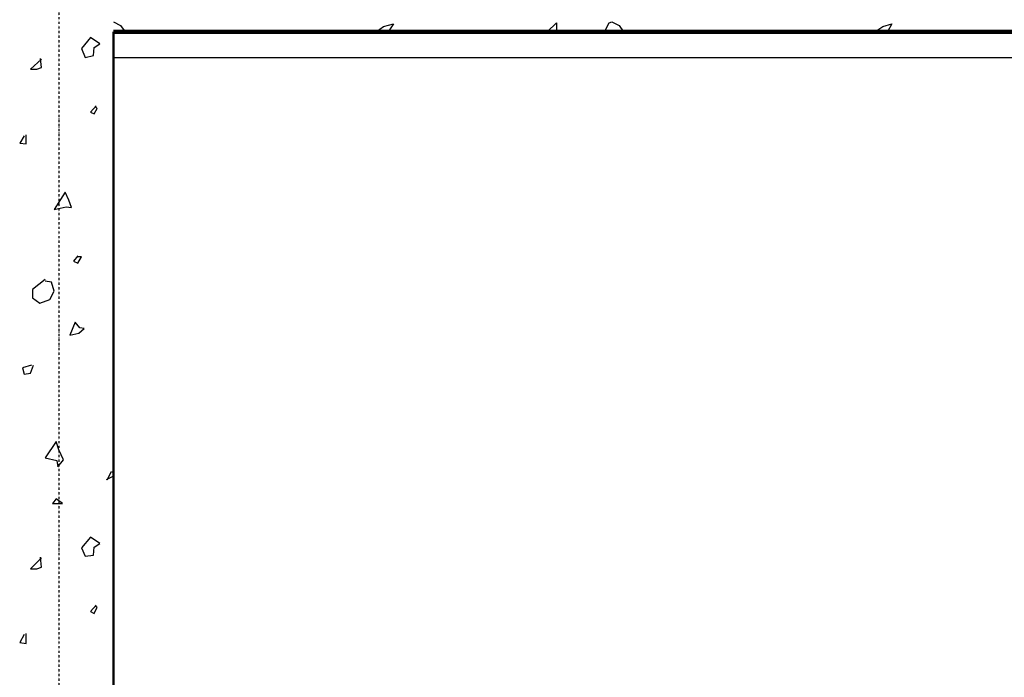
# Model space of a CAD drawing. Header units: millimetres. Extents: x 361 to 67326, y 666 to 56869.
# Tile 13 of 129: x 23551 to 26258, y 14843 to 16650. Entities that reach past the tile are written whole.
import ezdxf

# ---------------------------------------------------------------- set-up
doc = ezdxf.new("R2010")
doc.units = ezdxf.units.MM
doc.linetypes.add('DASHDOT', pattern=[25.4, 12.7, -6.35, 0, -6.35])
doc.layers.add('stramien', color=1, linetype='DASHDOT')
doc.layers.add('vanarris', color=253, linetype='Continuous')

# ---------------------------------------------------------------- blocks, each defined once
blk = doc.blocks.new('*U72')
at = {"layer": 'stramien', "color": 1, "ltscale": 0.5}
blk.add_lwpolyline([(0, 21501.2), (0, -25501.2)], dxfattribs=at)
blk = doc.blocks.new('*U71')
at = {"layer": 'stramien', "color": 0, "linetype": 'ByBlock', "lineweight": -2, "transparency": 16777216}
blk.add_blockref('*U72', (14400, 0), dxfattribs=at)

msp = doc.modelspace()

# ---------------------------------------------------------------- linework, layer by layer
at = {"layer": 'vanarris', "lineweight": 25}
for p, q in [((23808.9, 16643.7), (23828.9, 16633.7)), ((25171.4, 16641.2), (25178.9, 16643.7)), ((25178.9, 16643.7), (25198.9, 16633.7)), ((23828.9, 16633.7), (23841.4, 16616.2)), ((24531.4, 16616.2), (24551.4, 16631.2)), ((24551.4, 16631.2), (24578.9, 16638.7)), ((24578.9, 16638.7), (24563.9, 16616.2)), ((25001.4, 16616.2), (25026.4, 16641.2)), ((25026.4, 16641.2), (25026.4, 16616.2)), ((25158.9, 16616.2), (25171.4, 16641.2)), ((25198.9, 16633.7), (25211.4, 16616.2)), ((25901.4, 16616.2), (25923.9, 16631.2)), ((25923.9, 16631.2), (25948.9, 16638.7)), ((25948.9, 16638.7), (25936.4, 16616.2)), ((23746.4, 16601.2), (23721.4, 16571.2)), ((23771.4, 16583.7), (23746.4, 16601.2)), ((23721.4, 16571.2), (23731.4, 16546.2)), ((23753.9, 16551.2), (23756.4, 16573.7)), ((23756.4, 16573.7), (23771.4, 16583.7)), ((23611.4, 16541.2), (23581.4, 16513.7)), ((23611.4, 16518.7), (23608.9, 16543.7)), ((23731.4, 16546.2), (23753.9, 16551.2)), ((23808.9, 16546.2), (28883.9, 16546.2)), ((23581.4, 16513.7), (23598.9, 16513.7)), ((23598.9, 16513.7), (23611.4, 16518.7)), ((23761.4, 16413.7), (23746.4, 16396.2)), ((23756.4, 16391.2), (23763.9, 16406.2)), ((23763.9, 16406.2), (23758.9, 16411.2)), ((23746.4, 16396.2), (23756.4, 16391.2)), ((23563.9, 16331.2), (23551.4, 16311.2)), ((23568.9, 16308.7), (23568.9, 16333.7)), ((23551.4, 16311.2), (23568.9, 16308.7)), ((23676.4, 16176.2), (23646.4, 16128.7)), ((23686.4, 16153.7), (23676.4, 16176.2)), ((23646.4, 16128.7), (23678.9, 16136.2)), ((23678.9, 16136.2), (23693.9, 16133.7)), ((23693.9, 16133.7), (23686.4, 16153.7)), ((23711.4, 16001.2), (23698.9, 15986.2)), ((23711.4, 15981.2), (23721.4, 15998.7)), ((23721.4, 15998.7), (23711.4, 15998.7)), ((23698.9, 15986.2), (23711.4, 15981.2)), ((23621.4, 15936.2), (23586.4, 15908.7)), ((23638.9, 15928.7), (23621.4, 15931.2)), ((23646.4, 15903.7), (23638.9, 15928.7)), ((23586.4, 15908.7), (23586.4, 15886.2)), ((23586.4, 15886.2), (23606.4, 15871.2)), ((23633.9, 15881.2), (23646.4, 15903.7)), ((23606.4, 15871.2), (23633.9, 15881.2)), ((23703.9, 15818.7), (23688.9, 15783.7)), ((23716.4, 15803.7), (23703.9, 15818.7)), ((23688.9, 15783.7), (23713.9, 15788.7)), ((23713.9, 15788.7), (23728.9, 15801.2)), ((23728.9, 15801.2), (23716.4, 15803.7)), ((23583.9, 15701.2), (23558.9, 15693.7)), ((23581.4, 15678.7), (23588.9, 15701.2)), ((23558.9, 15693.7), (23563.9, 15676.2)), ((23563.9, 15676.2), (23581.4, 15678.7)), ((23651.4, 15491.2), (23621.4, 15446.2)), ((23658.9, 15468.7), (23651.4, 15491.2)), ((23671.4, 15441.2), (23658.9, 15468.7)), ((23621.4, 15446.2), (23653.9, 15438.7)), ((23653.9, 15438.7), (23656.4, 15421.2)), ((23656.4, 15421.2), (23671.4, 15441.2)), ((23791.4, 15386.2), (23803.9, 15408.7)), ((23803.9, 15408.7), (23808.9, 15406.2)), ((23808.9, 15396.2), (23788.9, 15386.2)), ((23651.4, 15333.7), (23641.4, 15321.2)), ((23641.4, 15321.2), (23668.9, 15321.2)), ((23668.9, 15321.2), (23651.4, 15333.7)), ((23746.4, 15228.7), (23721.4, 15198.7)), ((23771.4, 15211.2), (23746.4, 15228.7)), ((23756.4, 15201.2), (23771.4, 15211.2)), ((23721.4, 15198.7), (23731.4, 15176.2)), ((23753.9, 15178.7), (23756.4, 15201.2)), ((23611.4, 15171.2), (23581.4, 15141.2)), ((23611.4, 15146.2), (23608.9, 15173.7)), ((23731.4, 15176.2), (23753.9, 15178.7)), ((23581.4, 15141.2), (23598.9, 15141.2)), ((23598.9, 15141.2), (23611.4, 15146.2)), ((23761.4, 15041.2), (23746.4, 15023.7)), ((23746.4, 15023.7), (23756.4, 15018.7)), ((23756.4, 15018.7), (23763.9, 15036.2)), ((23763.9, 15036.2), (23758.9, 15038.7)), ((23563.9, 14961.2), (23551.4, 14938.7)), ((23551.4, 14938.7), (23568.9, 14936.2)), ((23568.9, 14936.2), (23568.9, 14963.7))]:
    msp.add_line(p, q, dxfattribs=at)
at = {"layer": 'vanarris', "lineweight": 50}
msp.add_line((23808.9, 13971.2), (23808.9, 16616.2), dxfattribs=at)
at = {"layer": 'vanarris', "lineweight": 90}
msp.add_line((23808.9, 16616.2), (28883.9, 16616.2), dxfattribs=at)

# ---------------------------------------------------------------- block references
at = {"layer": 'stramien'}
msp.add_blockref('*U71', (9258.9, 34362.5), dxfattribs=at)

doc.saveas('drawing.dxf')
